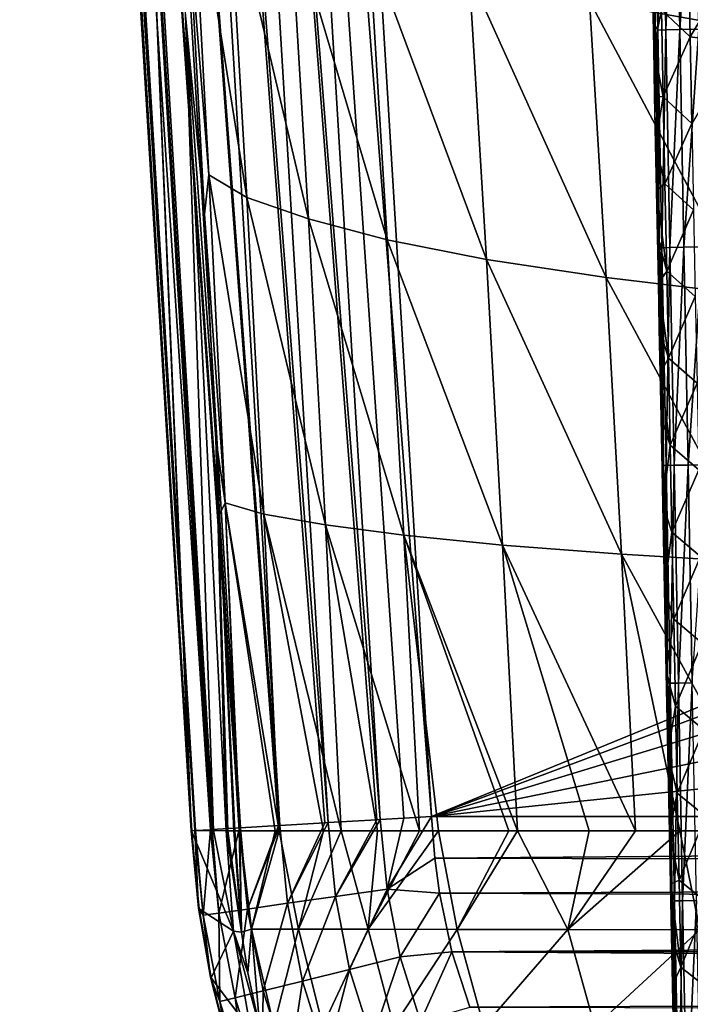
# Model space of a CAD drawing. Header units: metres. Extents: x -26 to 26, y -119 to 32.
# Tile 70 of 208: x -19.23 to -15.05, y -84.38 to -78.25. Entities that reach past the tile are written whole.
import ezdxf

# ---------------------------------------------------------------- set-up
doc = ezdxf.new("R2010")
doc.units = ezdxf.units.M
doc.layers.add('solid_13_411_041_XXX', color=7, linetype='CONTINUOUS')

msp = doc.modelspace()

# ---------------------------------------------------------------- linework, layer by layer
at = {"layer": 'solid_13_411_041_XXX'}
for points in [[(-17.310251, -83.253372, 104.753998), (-18.377893, -65.585281, 104.757202), (-18.678034, -65.602814, 104.56974)], [(-16.985714, -83.23391, 104.865128), (-18.05669, -65.566521, 104.865868), (-18.377893, -65.585281, 104.757202)], [(-17.007763, -83.235237, 104.860138), (-16.985714, -83.23391, 104.865128), (-18.377893, -65.585281, 104.757202)], [(-17.310251, -83.253372, 104.753998), (-17.007763, -83.235237, 104.860138), (-18.377893, -65.585281, 104.757202)], [(-16.838463, -83.225082, 104.889656), (-16.666857, -83.214798, 104.899536), (-18.05669, -65.566521, 104.865868)], [(-17.651897, -67.035355, 104.899536), (-18.05669, -65.566521, 104.865868), (-16.666857, -83.214798, 104.899536)], [(-16.985714, -83.23391, 104.865128), (-16.838463, -83.225082, 104.889656), (-18.05669, -65.566521, 104.865868)], [(-18.140984, -83.303185, 103.662483), (-19.211834, -65.633995, 103.682205), (-19.232098, -65.741028, 103.364784)], [(-18.042608, -83.297287, 103.99157), (-19.110168, -65.628059, 104.007462), (-19.211834, -65.633995, 103.682205)], [(-18.136478, -83.302917, 103.686684), (-18.042608, -83.297287, 103.99157), (-19.211834, -65.633995, 103.682205)], [(-18.140984, -83.303185, 103.662483), (-18.136478, -83.302917, 103.686684), (-19.211834, -65.633995, 103.682205)], [(-17.857115, -83.286163, 104.309586), (-18.929226, -65.617485, 104.312668), (-19.110168, -65.628059, 104.007462)], [(-17.863569, -83.286552, 104.301056), (-17.857115, -83.286163, 104.309586), (-19.110168, -65.628059, 104.007462)], [(-18.032633, -83.296692, 104.014313), (-17.863569, -83.286552, 104.301056), (-19.110168, -65.628059, 104.007462)], [(-18.042608, -83.297287, 103.99157), (-18.032633, -83.296692, 104.014313), (-19.110168, -65.628059, 104.007462)], [(-17.612146, -83.271477, 104.562813), (-18.678034, -65.602814, 104.56974), (-18.929226, -65.617485, 104.312668)], [(-17.618774, -83.271873, 104.557381), (-17.612146, -83.271477, 104.562813), (-18.929226, -65.617485, 104.312668)], [(-17.857115, -83.286163, 104.309586), (-17.618774, -83.271873, 104.557381), (-18.929226, -65.617485, 104.312668)], [(-17.330744, -83.254601, 104.744034), (-17.310251, -83.253372, 104.753998), (-18.678034, -65.602814, 104.56974)], [(-17.612146, -83.271477, 104.562813), (-17.330744, -83.254601, 104.744034), (-18.678034, -65.602814, 104.56974)], [(-18.159657, -83.304306, 103.515892), (-19.232098, -65.741028, 103.364784), (-19.108547, -67.843582, 103.362602)], [(-18.159657, -83.304306, 103.515892), (-18.140984, -83.303185, 103.662483), (-19.232098, -65.741028, 103.364784)], [(17.525429, -69.207085, 104.899536), (-17.651897, -67.035355, 104.899536), (-16.666857, -83.214798, 104.899536)], [(-18.159657, -83.304306, 103.515892), (-19.108547, -67.843582, 103.362602), (-18.797953, -73.014877, 103.355354)], [(17.449858, -70.470863, 104.899536), (17.525429, -69.207085, 104.899536), (-16.666857, -83.214798, 104.899536)], [(17.304169, -72.877609, 104.899536), (17.449858, -70.470863, 104.899536), (-16.666857, -83.214798, 104.899536)], [(17.091856, -76.318466, 104.899536), (17.304169, -72.877609, 104.899536), (-16.666857, -83.214798, 104.899536)], [(-18.159657, -83.304306, 103.515892), (-18.797953, -73.014877, 103.355354), (-18.604572, -76.149452, 103.351021)], [(-18.604572, -76.149452, 103.351021), (-18.492353, -75.535767, 98.670883), (-18.163048, -83.30452, 103.343613)], [(-18.492353, -75.535767, 98.670883), (-18.161291, -83.304512, 103.29657), (-18.163048, -83.30452, 103.343613)], [(-18.492353, -75.535767, 98.670883), (-18.0252, -83.302986, 99.323219), (-18.161291, -83.304512, 103.29657)], [(-18.492353, -75.535767, 98.670883), (-18.19853, -78.226761, 93.976807), (-18.0252, -83.302986, 99.323219)], [(-18.159657, -83.304306, 103.515892), (-18.604572, -76.149452, 103.351021), (-18.163048, -83.30452, 103.343613)], [(16.87731, -79.769028, 104.899536), (17.091856, -76.318466, 104.899536), (-16.666857, -83.214798, 104.899536)], [(-15.79035, -76.414948, 80.46701), (-14.907721, -76.620071, 79.198029), (-14.807693, -78.29081, 79.218544)], [(-15.682122, -78.136902, 80.488686), (-15.79035, -76.414948, 80.46701), (-14.807693, -78.29081, 79.218544)], [(-15.232194, -76.960991, 144.735764), (-15.282849, -76.961945, 144.586166), (-15.257345, -78.317757, 144.585968)], [(-15.282849, -76.961945, 144.586166), (-15.276689, -78.152542, 144.438736), (-15.274059, -78.29129, 144.438705)], [(-15.257345, -78.317757, 144.585968), (-15.282849, -76.961945, 144.586166), (-15.274059, -78.29129, 144.438705)], [(-15.206736, -78.316788, 144.735626), (-15.232194, -76.960991, 144.735764), (-15.257345, -78.317757, 144.585968)], [(-15.145658, -76.959358, 144.875504), (-15.232194, -76.960991, 144.735764), (-15.206736, -78.316788, 144.735626)], [(-15.120217, -78.315147, 144.875443), (-15.145658, -76.959358, 144.875504), (-15.206736, -78.316788, 144.735626)], [(-15.027467, -76.95713, 144.992935), (-15.145658, -76.959358, 144.875504), (-15.120217, -78.315147, 144.875443)], [(-15.002014, -78.312889, 144.99295), (-15.027467, -76.95713, 144.992935), (-15.120217, -78.315147, 144.875443)], [(-18.052784, -79.219978, 87.73513), (-18.175594, -77.695778, 89.257576), (-18.163431, -77.178268, 87.726898)], [(-18.163431, -77.178268, 87.726898), (-17.930254, -77.387741, 86.196144), (-17.816648, -79.35968, 86.210579)], [(-18.052784, -79.219978, 87.73513), (-18.163431, -77.178268, 87.726898), (-17.816648, -79.35968, 86.210579)], [(-17.930254, -77.387741, 86.196144), (-17.546745, -77.589882, 84.69986), (-17.433079, -79.494484, 84.718559)], [(-17.816648, -79.35968, 86.210579), (-17.930254, -77.387741, 86.196144), (-17.433079, -79.494484, 84.718559)], [(-17.546745, -77.589882, 84.69986), (-17.053961, -77.783638, 83.240013), (-16.942236, -79.623688, 83.261078)], [(-17.433079, -79.494484, 84.718559), (-17.546745, -77.589882, 84.69986), (-16.942236, -79.623688, 83.261078)], [(-18.175594, -77.695778, 89.257576), (-18.079861, -79.464249, 89.257553), (-18.19853, -78.226761, 93.976807)], [(-18.052784, -79.219978, 87.73513), (-18.079861, -79.464249, 89.257553), (-18.175594, -77.695778, 89.257576)], [(-17.053961, -77.783638, 83.240013), (-16.432606, -77.966965, 81.832222), (-16.324436, -79.745941, 81.854164)], [(-16.942236, -79.623688, 83.261078), (-17.053961, -77.783638, 83.240013), (-16.324436, -79.745941, 81.854164)], [(-15.055528, -78.359596, 140.957291), (-15.234046, -78.192703, 141.575638), (-15.066188, -77.820183, 140.954773)], [(-15.055528, -78.359596, 140.957291), (-15.066188, -77.820183, 140.954773), (-14.757336, -77.862083, 140.357941)], [(-15.055528, -78.359596, 140.957291), (-14.757336, -77.862083, 140.357941), (-14.746915, -78.400841, 140.361099)], [(-16.432606, -77.966965, 81.832222), (-15.682122, -78.136902, 80.488686), (-15.579456, -79.859261, 80.510368)], [(-16.324436, -79.745941, 81.854164), (-16.432606, -77.966965, 81.832222), (-15.579456, -79.859261, 80.510368)], [(-15.682122, -78.136902, 80.488686), (-14.807693, -78.29081, 79.218544), (-14.712765, -79.961899, 79.239067)], [(-15.579456, -79.859261, 80.510368), (-15.682122, -78.136902, 80.488686), (-14.712765, -79.961899, 79.239067)], [(-15.288285, -78.127159, 142.180634), (-15.274059, -78.29129, 144.438705), (-15.276689, -78.152542, 144.438736)], [(-15.288285, -78.127159, 142.180634), (-15.282284, -78.430115, 142.181335), (-15.274059, -78.29129, 144.438705)], [(-15.234046, -78.192703, 141.575638), (-15.282284, -78.430115, 142.181335), (-15.288285, -78.127159, 142.180634)], [(-18.19853, -78.226761, 93.976807), (-17.945421, -83.305153, 96.253922), (-18.0252, -83.302986, 99.323219)], [(-18.19853, -78.226761, 93.976807), (-18.009308, -80.862167, 89.257515), (-17.945421, -83.305153, 96.253922)], [(-18.079861, -79.464249, 89.257553), (-18.009308, -80.862167, 89.257515), (-18.19853, -78.226761, 93.976807)], [(-15.234046, -78.192703, 141.575638), (-15.223237, -78.734627, 141.577515), (-15.282284, -78.430115, 142.181335)], [(-15.055528, -78.359596, 140.957291), (-15.223237, -78.734627, 141.577515), (-15.234046, -78.192703, 141.575638)], [(-15.282284, -78.430115, 142.181335), (-15.271443, -78.429214, 144.43869), (-15.274059, -78.29129, 144.438705)], [(-15.257345, -78.317757, 144.585968), (-15.274059, -78.29129, 144.438705), (-15.271443, -78.429214, 144.43869)], [(-15.257345, -78.317757, 144.585968), (-15.271443, -78.429214, 144.43869), (-15.26884, -78.566315, 144.43866)], [(-15.257345, -78.317757, 144.585968), (-15.26884, -78.566315, 144.43866), (-15.266249, -78.702614, 144.438629)], [(-15.257345, -78.317757, 144.585968), (-15.266249, -78.702614, 144.438629), (-15.263669, -78.83812, 144.438614)], [(-15.257345, -78.317757, 144.585968), (-15.263669, -78.83812, 144.438614), (-15.261103, -78.972847, 144.438583)], [(-15.257345, -78.317757, 144.585968), (-15.261103, -78.972847, 144.438583), (-15.258548, -79.106812, 144.438568)], [(-15.257345, -78.317757, 144.585968), (-15.258548, -79.106812, 144.438568), (-15.256003, -79.240036, 144.438538)], [(-15.206736, -78.316788, 144.735626), (-15.257345, -78.317757, 144.585968), (-15.231559, -79.673553, 144.585785)], [(-15.257345, -78.317757, 144.585968), (-15.256003, -79.240036, 144.438538), (-15.253471, -79.37252, 144.438522)], [(-15.257345, -78.317757, 144.585968), (-15.253471, -79.37252, 144.438522), (-15.250951, -79.50428, 144.438492)], [(-15.257345, -78.317757, 144.585968), (-15.250951, -79.50428, 144.438492), (-15.248441, -79.635338, 144.438477)], [(-15.231559, -79.673553, 144.585785), (-15.257345, -78.317757, 144.585968), (-15.248441, -79.635338, 144.438477)], [(-15.180995, -79.672577, 144.735504), (-15.206736, -78.316788, 144.735626), (-15.231559, -79.673553, 144.585785)], [(-15.120217, -78.315147, 144.875443), (-15.206736, -78.316788, 144.735626), (-15.180995, -79.672577, 144.735504)], [(-15.094493, -79.670914, 144.875397), (-15.120217, -78.315147, 144.875443), (-15.180995, -79.672577, 144.735504)], [(-15.002014, -78.312889, 144.99295), (-15.120217, -78.315147, 144.875443), (-15.094493, -79.670914, 144.875397)], [(-14.976278, -79.668633, 144.992981), (-15.002014, -78.312889, 144.99295), (-15.094493, -79.670914, 144.875397)], [(-15.044831, -78.89901, 140.959824), (-15.223237, -78.734627, 141.577515), (-15.055528, -78.359596, 140.957291)], [(-15.044831, -78.89901, 140.959824), (-15.055528, -78.359596, 140.957291), (-14.746915, -78.400841, 140.361099)], [(-15.282284, -78.430115, 142.181335), (-15.26884, -78.566315, 144.43866), (-15.271443, -78.429214, 144.43869)], [(-15.282284, -78.430115, 142.181335), (-15.27634, -78.729561, 142.182037), (-15.26884, -78.566315, 144.43866)], [(-15.223237, -78.734627, 141.577515), (-15.27634, -78.729561, 142.182037), (-15.282284, -78.430115, 142.181335)], [(-15.27634, -78.729561, 142.182037), (-15.266249, -78.702614, 144.438629), (-15.26884, -78.566315, 144.43866)], [(-15.27634, -78.729561, 142.182037), (-15.263669, -78.83812, 144.438614), (-15.266249, -78.702614, 144.438629)], [(-15.27634, -78.729561, 142.182037), (-15.270454, -79.025627, 142.182739), (-15.263669, -78.83812, 144.438614)], [(-15.223237, -78.734627, 141.577515), (-15.270454, -79.025627, 142.182739), (-15.27634, -78.729561, 142.182037)], [(-15.223237, -78.734627, 141.577515), (-15.212394, -79.276558, 141.579437), (-15.270454, -79.025627, 142.182739)], [(-15.044831, -78.89901, 140.959824), (-15.212394, -79.276558, 141.579437), (-15.223237, -78.734627, 141.577515)], [(-15.270454, -79.025627, 142.182739), (-15.261103, -78.972847, 144.438583), (-15.263669, -78.83812, 144.438614)], [(-15.034101, -79.438423, 140.962387), (-15.212394, -79.276558, 141.579437), (-15.044831, -78.89901, 140.959824)], [(-15.270454, -79.025627, 142.182739), (-15.258548, -79.106812, 144.438568), (-15.261103, -78.972847, 144.438583)], [(-15.270454, -79.025627, 142.182739), (-15.264622, -79.31842, 142.183456), (-15.258548, -79.106812, 144.438568)], [(-15.212394, -79.276558, 141.579437), (-15.264622, -79.31842, 142.183456), (-15.270454, -79.025627, 142.182739)], [(-15.264622, -79.31842, 142.183456), (-15.256003, -79.240036, 144.438538), (-15.258548, -79.106812, 144.438568)], [(-17.951757, -81.262032, 87.743378), (-18.079861, -79.464249, 89.257553), (-18.052784, -79.219978, 87.73513)], [(-18.052784, -79.219978, 87.73513), (-17.816648, -79.35968, 86.210579), (-17.711838, -81.331924, 86.225021)], [(-17.951757, -81.262032, 87.743378), (-18.052784, -79.219978, 87.73513), (-17.711838, -81.331924, 86.225021)], [(-15.264622, -79.31842, 142.183456), (-15.253471, -79.37252, 144.438522), (-15.256003, -79.240036, 144.438538)], [(-15.212394, -79.276558, 141.579437), (-15.201515, -79.818481, 141.581375), (-15.264622, -79.31842, 142.183456)], [(-15.264622, -79.31842, 142.183456), (-15.250951, -79.50428, 144.438492), (-15.253471, -79.37252, 144.438522)], [(-15.264622, -79.31842, 142.183456), (-15.258849, -79.607643, 142.184174), (-15.250951, -79.50428, 144.438492)], [(-15.201515, -79.818481, 141.581375), (-15.258849, -79.607643, 142.184174), (-15.264622, -79.31842, 142.183456)], [(-15.034101, -79.438423, 140.962387), (-15.201515, -79.818481, 141.581375), (-15.212394, -79.276558, 141.579437)], [(-17.816648, -79.35968, 86.210579), (-17.433079, -79.494484, 84.718559), (-17.327585, -81.399353, 84.737251)], [(-17.711838, -81.331924, 86.225021), (-17.816648, -79.35968, 86.210579), (-17.327585, -81.399353, 84.737251)], [(-15.023336, -79.977837, 140.964966), (-15.201515, -79.818481, 141.581375), (-15.034101, -79.438423, 140.962387)], [(-17.951757, -81.262032, 87.743378), (-18.009308, -80.862167, 89.257515), (-18.079861, -79.464249, 89.257553)], [(-17.433079, -79.494484, 84.718559), (-16.942236, -79.623688, 83.261078), (-16.838139, -81.463974, 83.282135)], [(-17.327585, -81.399353, 84.737251), (-17.433079, -79.494484, 84.718559), (-16.838139, -81.463974, 83.282135)], [(-15.258849, -79.607643, 142.184174), (-15.248441, -79.635338, 144.438477), (-15.250951, -79.50428, 144.438492)], [(-16.942236, -79.623688, 83.261078), (-16.324436, -79.745941, 81.854164), (-16.223352, -81.525116, 81.876114)], [(-16.838139, -81.463974, 83.282135), (-16.942236, -79.623688, 83.261078), (-16.223352, -81.525116, 81.876114)], [(-15.258849, -79.607643, 142.184174), (-15.245941, -79.765701, 144.438446), (-15.248441, -79.635338, 144.438477)], [(-15.258849, -79.607643, 142.184174), (-15.253139, -79.893272, 142.184891), (-15.245941, -79.765701, 144.438446)], [(-15.201515, -79.818481, 141.581375), (-15.253139, -79.893272, 142.184891), (-15.258849, -79.607643, 142.184174)], [(-15.231559, -79.673553, 144.585785), (-15.248441, -79.635338, 144.438477), (-15.245941, -79.765701, 144.438446)], [(-15.231559, -79.673553, 144.585785), (-15.245941, -79.765701, 144.438446), (-15.243452, -79.895386, 144.438431)], [(-15.231559, -79.673553, 144.585785), (-15.243452, -79.895386, 144.438431), (-15.240973, -80.024391, 144.438416)], [(-15.231559, -79.673553, 144.585785), (-15.240973, -80.024391, 144.438416), (-15.238507, -80.152641, 144.438385)], [(-15.231559, -79.673553, 144.585785), (-15.238507, -80.152641, 144.438385), (-15.236053, -80.280128, 144.43837)], [(-15.231559, -79.673553, 144.585785), (-15.236053, -80.280128, 144.43837), (-15.233611, -80.406868, 144.438339)], [(-15.231559, -79.673553, 144.585785), (-15.233611, -80.406868, 144.438339), (-15.23118, -80.532867, 144.438324)], [(-15.180995, -79.672577, 144.735504), (-15.231559, -79.673553, 144.585785), (-15.205494, -81.029343, 144.585602)], [(-15.231559, -79.673553, 144.585785), (-15.23118, -80.532867, 144.438324), (-15.228762, -80.658134, 144.438309)], [(-15.231559, -79.673553, 144.585785), (-15.228762, -80.658134, 144.438309), (-15.226355, -80.782692, 144.438293)], [(-15.231559, -79.673553, 144.585785), (-15.226355, -80.782692, 144.438293), (-15.223959, -80.906548, 144.438263)], [(-15.231559, -79.673553, 144.585785), (-15.223959, -80.906548, 144.438263), (-15.221574, -81.029709, 144.438248)], [(-15.205494, -81.029343, 144.585602), (-15.231559, -79.673553, 144.585785), (-15.221574, -81.029709, 144.438248)], [(-15.154972, -81.028358, 144.735397), (-15.180995, -79.672577, 144.735504), (-15.205494, -81.029343, 144.585602)], [(-15.094493, -79.670914, 144.875397), (-15.180995, -79.672577, 144.735504), (-15.154972, -81.028358, 144.735397)], [(-15.068487, -81.026672, 144.875366), (-15.094493, -79.670914, 144.875397), (-15.154972, -81.028358, 144.735397)], [(-14.976278, -79.668633, 144.992981), (-15.094493, -79.670914, 144.875397), (-15.068487, -81.026672, 144.875366)], [(-14.950261, -81.024368, 144.993011), (-14.976278, -79.668633, 144.992981), (-15.068487, -81.026672, 144.875366)], [(-16.324436, -79.745941, 81.854164), (-15.579456, -79.859261, 80.510368), (-15.483331, -81.581795, 80.532051)], [(-16.223352, -81.525116, 81.876114), (-16.324436, -79.745941, 81.854164), (-15.483331, -81.581795, 80.532051)], [(16.666792, -83.214798, 104.899536), (16.87731, -79.769028, 104.899536), (-16.666857, -83.214798, 104.899536)], [(-15.253139, -79.893272, 142.184891), (-15.243452, -79.895386, 144.438431), (-15.245941, -79.765701, 144.438446)], [(-15.201515, -79.818481, 141.581375), (-15.190601, -80.360405, 141.583359), (-15.253139, -79.893272, 142.184891)], [(-15.023336, -79.977837, 140.964966), (-15.190601, -80.360405, 141.583359), (-15.201515, -79.818481, 141.581375)], [(-15.579456, -79.859261, 80.510368), (-14.712765, -79.961899, 79.239067), (-14.623832, -81.633133, 79.259583)], [(-15.483331, -81.581795, 80.532051), (-15.579456, -79.859261, 80.510368), (-14.623832, -81.633133, 79.259583)], [(-15.253139, -79.893272, 142.184891), (-15.240973, -80.024391, 144.438416), (-15.243452, -79.895386, 144.438431)], [(-15.253139, -79.893272, 142.184891), (-15.247488, -80.17543, 142.185608), (-15.240973, -80.024391, 144.438416)], [(-15.190601, -80.360405, 141.583359), (-15.247488, -80.17543, 142.185608), (-15.253139, -79.893272, 142.184891)], [(-15.012537, -80.51725, 140.967575), (-15.190601, -80.360405, 141.583359), (-15.023336, -79.977837, 140.964966)], [(-15.247488, -80.17543, 142.185608), (-15.238507, -80.152641, 144.438385), (-15.240973, -80.024391, 144.438416)], [(-15.247488, -80.17543, 142.185608), (-15.236053, -80.280128, 144.43837), (-15.238507, -80.152641, 144.438385)], [(-15.247488, -80.17543, 142.185608), (-15.241895, -80.454247, 142.186325), (-15.236053, -80.280128, 144.43837)], [(-15.190601, -80.360405, 141.583359), (-15.241895, -80.454247, 142.186325), (-15.247488, -80.17543, 142.185608)], [(-15.241895, -80.454247, 142.186325), (-15.233611, -80.406868, 144.438339), (-15.236053, -80.280128, 144.43837)], [(-15.190601, -80.360405, 141.583359), (-15.179654, -80.902328, 141.585373), (-15.241895, -80.454247, 142.186325)], [(-15.012537, -80.51725, 140.967575), (-15.179654, -80.902328, 141.585373), (-15.190601, -80.360405, 141.583359)], [(-15.241895, -80.454247, 142.186325), (-15.23118, -80.532867, 144.438324), (-15.233611, -80.406868, 144.438339)], [(-15.241895, -80.454247, 142.186325), (-15.236357, -80.729828, 142.187057), (-15.23118, -80.532867, 144.438324)], [(-15.179654, -80.902328, 141.585373), (-15.236357, -80.729828, 142.187057), (-15.241895, -80.454247, 142.186325)], [(-15.236357, -80.729828, 142.187057), (-15.228762, -80.658134, 144.438309), (-15.23118, -80.532867, 144.438324)], [(-15.001703, -81.056671, 140.97023), (-15.179654, -80.902328, 141.585373), (-15.012537, -80.51725, 140.967575)], [(-15.236357, -80.729828, 142.187057), (-15.226355, -80.782692, 144.438293), (-15.228762, -80.658134, 144.438309)], [(-15.236357, -80.729828, 142.187057), (-15.225439, -81.271774, 142.188507), (-15.226355, -80.782692, 144.438293)], [(-15.179654, -80.902328, 141.585373), (-15.225439, -81.271774, 142.188507), (-15.236357, -80.729828, 142.187057)], [(-15.225439, -81.271774, 142.188507), (-15.223959, -80.906548, 144.438263), (-15.226355, -80.782692, 144.438293)], [(-18.009308, -80.862167, 89.257515), (-17.934441, -83.304924, 95.709084), (-17.945421, -83.305153, 96.253922)], [(-18.009308, -80.862167, 89.257515), (-17.892321, -83.305122, 92.379189), (-17.934441, -83.304924, 95.709084)], [(-18.009308, -80.862167, 89.257515), (-17.986563, -81.334709, 89.257507), (-17.892321, -83.305122, 92.379189)], [(-17.951757, -81.262032, 87.743378), (-17.986563, -81.334709, 89.257507), (-18.009308, -80.862167, 89.257515)], [(-15.179654, -80.902328, 141.585373), (-15.168673, -81.444252, 141.587433), (-15.225439, -81.271774, 142.188507)], [(-15.225439, -81.271774, 142.188507), (-15.221574, -81.029709, 144.438248), (-15.223959, -80.906548, 144.438263)], [(-15.001703, -81.056671, 140.97023), (-15.168673, -81.444252, 141.587433), (-15.179654, -80.902328, 141.585373)], [(-15.225439, -81.271774, 142.188507), (-15.2192, -81.152191, 144.438232), (-15.221574, -81.029709, 144.438248)], [(-15.205494, -81.029343, 144.585602), (-15.221574, -81.029709, 144.438248), (-15.2192, -81.152191, 144.438232)], [(-15.205494, -81.029343, 144.585602), (-15.2192, -81.152191, 144.438232), (-15.216837, -81.27401, 144.438202)], [(-15.205494, -81.029343, 144.585602), (-15.216837, -81.27401, 144.438202), (-15.214484, -81.39518, 144.438187)], [(-15.205494, -81.029343, 144.585602), (-15.214484, -81.39518, 144.438187), (-15.212142, -81.515701, 144.438171)], [(-15.205494, -81.029343, 144.585602), (-15.212142, -81.515701, 144.438171), (-15.209809, -81.635597, 144.438156)], [(-15.205494, -81.029343, 144.585602), (-15.209809, -81.635597, 144.438156), (-15.207487, -81.754868, 144.438141)], [(-15.205494, -81.029343, 144.585602), (-15.207487, -81.754868, 144.438141), (-15.205175, -81.873466, 144.438126)], [(-15.154972, -81.028358, 144.735397), (-15.205494, -81.029343, 144.585602), (-15.179151, -82.385132, 144.585449)], [(-15.205494, -81.029343, 144.585602), (-15.205175, -81.873466, 144.438126), (-15.202876, -81.991356, 144.438095)], [(-15.205494, -81.029343, 144.585602), (-15.202876, -81.991356, 144.438095), (-15.200588, -82.108551, 144.43808)], [(-15.205494, -81.029343, 144.585602), (-15.200588, -82.108551, 144.43808), (-15.198311, -82.22506, 144.438065)], [(-15.205494, -81.029343, 144.585602), (-15.198311, -82.22506, 144.438065), (-15.196045, -82.340904, 144.438049)], [(-15.179151, -82.385132, 144.585449), (-15.205494, -81.029343, 144.585602), (-15.196045, -82.340904, 144.438049)], [(-15.128671, -82.384125, 144.735306), (-15.154972, -81.028358, 144.735397), (-15.179151, -82.385132, 144.585449)], [(-15.068487, -81.026672, 144.875366), (-15.154972, -81.028358, 144.735397), (-15.128671, -82.384125, 144.735306)], [(-15.042201, -82.382423, 144.875336), (-15.068487, -81.026672, 144.875366), (-15.128671, -82.384125, 144.735306)], [(-14.950261, -81.024368, 144.993011), (-15.068487, -81.026672, 144.875366), (-15.042201, -82.382423, 144.875336)], [(-14.990837, -81.596085, 140.9729), (-15.168673, -81.444252, 141.587433), (-15.001703, -81.056671, 140.97023)], [(-15.225439, -81.271774, 142.188507), (-15.216837, -81.27401, 144.438202), (-15.2192, -81.152191, 144.438232)], [(-17.864609, -83.304535, 87.748833), (-17.986563, -81.334709, 89.257507), (-17.951757, -81.262032, 87.743378)], [(-17.951757, -81.262032, 87.743378), (-17.711838, -81.331924, 86.225021), (-17.61618, -83.304535, 86.234718)], [(-17.951757, -81.262032, 87.743378), (-17.61618, -83.304535, 86.234718), (-17.640455, -83.304535, 86.34552)], [(-17.860807, -83.304535, 87.706635), (-17.951757, -81.262032, 87.743378), (-17.640455, -83.304535, 86.34552)], [(-17.860807, -83.304535, 87.706635), (-17.864609, -83.304535, 87.748833), (-17.951757, -81.262032, 87.743378)], [(-15.225439, -81.271774, 142.188507), (-15.214484, -81.39518, 144.438187), (-15.216837, -81.27401, 144.438202)], [(-15.225439, -81.271774, 142.188507), (-15.214746, -81.800911, 142.189987), (-15.214484, -81.39518, 144.438187)], [(-15.168673, -81.444252, 141.587433), (-15.214746, -81.800911, 142.189987), (-15.225439, -81.271774, 142.188507)], [(-17.986563, -81.334709, 89.257507), (-17.897968, -83.30452, 89.257568), (-17.892321, -83.305122, 92.379189)], [(-17.864609, -83.304535, 87.748833), (-17.897968, -83.30452, 89.257568), (-17.986563, -81.334709, 89.257507)], [(-17.711838, -81.331924, 86.225021), (-17.327585, -81.399353, 84.737251), (-17.228813, -83.304535, 84.748016)], [(-17.711838, -81.331924, 86.225021), (-17.228813, -83.304535, 84.748016), (-17.339603, -83.304535, 85.134201)], [(-17.61618, -83.304535, 86.234718), (-17.711838, -81.331924, 86.225021), (-17.339603, -83.304535, 85.134201)], [(-17.327585, -81.399353, 84.737251), (-16.838139, -81.463974, 83.282135), (-16.741705, -83.304535, 83.300331)], [(-17.327585, -81.399353, 84.737251), (-16.741705, -83.304535, 83.300331), (-17.003244, -83.304535, 84.030052)], [(-17.228813, -83.304535, 84.748016), (-17.327585, -81.399353, 84.737251), (-17.003244, -83.304535, 84.030052)], [(-15.214746, -81.800911, 142.189987), (-15.212142, -81.515701, 144.438171), (-15.214484, -81.39518, 144.438187)], [(-16.838139, -81.463974, 83.282135), (-16.223352, -81.525116, 81.876114), (-16.130571, -83.304535, 81.898346)], [(-16.838139, -81.463974, 83.282135), (-16.130571, -83.304535, 81.898346), (-16.184151, -83.304535, 82.008636)], [(-16.622042, -83.304535, 82.997185), (-16.838139, -81.463974, 83.282135), (-16.184151, -83.304535, 82.008636)], [(-16.622042, -83.304535, 82.997185), (-16.741705, -83.304535, 83.300331), (-16.838139, -81.463974, 83.282135)], [(-15.168673, -81.444252, 141.587433), (-15.157659, -81.986176, 141.589539), (-15.214746, -81.800911, 142.189987)], [(-14.990837, -81.596085, 140.9729), (-15.157659, -81.986176, 141.589539), (-15.168673, -81.444252, 141.587433)], [(-16.223352, -81.525116, 81.876114), (-15.483331, -81.581795, 80.532051), (-15.394956, -83.304535, 80.554138)], [(-16.223352, -81.525116, 81.876114), (-15.394956, -83.304535, 80.554138), (-15.683853, -83.304535, 81.048569)], [(-16.130571, -83.304535, 81.898346), (-16.223352, -81.525116, 81.876114), (-15.683853, -83.304535, 81.048569)], [(-15.214746, -81.800911, 142.189987), (-15.209809, -81.635597, 144.438156), (-15.212142, -81.515701, 144.438171)], [(-15.483331, -81.581795, 80.532051), (-14.623832, -81.633133, 79.259583), (-14.541857, -83.304535, 79.280212)], [(-15.483331, -81.581795, 80.532051), (-14.541857, -83.304535, 79.280212), (-15.119862, -83.304535, 80.11586)], [(-15.394956, -83.304535, 80.554138), (-15.483331, -81.581795, 80.532051), (-15.119862, -83.304535, 80.11586)], [(-14.979937, -82.135498, 140.975601), (-15.157659, -81.986176, 141.589539), (-14.990837, -81.596085, 140.9729)], [(-15.214746, -81.800911, 142.189987), (-15.207487, -81.754868, 144.438141), (-15.209809, -81.635597, 144.438156)], [(-15.214746, -81.800911, 142.189987), (-15.205175, -81.873466, 144.438126), (-15.207487, -81.754868, 144.438141)], [(-15.214746, -81.800911, 142.189987), (-15.20428, -82.317276, 142.191467), (-15.205175, -81.873466, 144.438126)], [(-15.157659, -81.986176, 141.589539), (-15.20428, -82.317276, 142.191467), (-15.214746, -81.800911, 142.189987)], [(-15.20428, -82.317276, 142.191467), (-15.202876, -81.991356, 144.438095), (-15.205175, -81.873466, 144.438126)], [(-15.157659, -81.986176, 141.589539), (-15.14661, -82.528099, 141.591675), (-15.20428, -82.317276, 142.191467)], [(-15.20428, -82.317276, 142.191467), (-15.200588, -82.108551, 144.43808), (-15.202876, -81.991356, 144.438095)], [(-14.979937, -82.135498, 140.975601), (-15.14661, -82.528099, 141.591675), (-15.157659, -81.986176, 141.589539)], [(-15.20428, -82.317276, 142.191467), (-15.198311, -82.22506, 144.438065), (-15.200588, -82.108551, 144.43808)], [(-14.969004, -82.674919, 140.978348), (-15.14661, -82.528099, 141.591675), (-14.979937, -82.135498, 140.975601)], [(-15.20428, -82.317276, 142.191467), (-15.196045, -82.340904, 144.438049), (-15.198311, -82.22506, 144.438065)], [(-15.20428, -82.317276, 142.191467), (-15.19379, -82.456085, 144.438034), (-15.196045, -82.340904, 144.438049)], [(-15.20428, -82.317276, 142.191467), (-15.194023, -82.821762, 142.192978), (-15.19379, -82.456085, 144.438034)], [(-15.14661, -82.528099, 141.591675), (-15.194023, -82.821762, 142.192978), (-15.20428, -82.317276, 142.191467)], [(-15.179151, -82.385132, 144.585449), (-15.196045, -82.340904, 144.438049), (-15.19379, -82.456085, 144.438034)], [(-15.179151, -82.385132, 144.585449), (-15.19379, -82.456085, 144.438034), (-15.191546, -82.570618, 144.438019)], [(-15.179151, -82.385132, 144.585449), (-15.191546, -82.570618, 144.438019), (-15.189313, -82.684509, 144.438004)], [(-15.179151, -82.385132, 144.585449), (-15.189313, -82.684509, 144.438004), (-15.18709, -82.797775, 144.437988)], [(-15.179151, -82.385132, 144.585449), (-15.18709, -82.797775, 144.437988), (-15.184876, -82.910431, 144.437973)], [(-15.179151, -82.385132, 144.585449), (-15.184876, -82.910431, 144.437973), (-15.182673, -83.022484, 144.437958)], [(-15.179151, -82.385132, 144.585449), (-15.182673, -83.022484, 144.437958), (-15.18048, -83.133949, 144.437943)], [(-15.179151, -82.385132, 144.585449), (-15.18048, -83.133949, 144.437943), (-15.178297, -83.244835, 144.437927)], [(-15.128671, -82.384125, 144.735306), (-15.179151, -82.385132, 144.585449), (-15.152532, -83.740906, 144.585297)], [(-15.179151, -82.385132, 144.585449), (-15.178297, -83.244835, 144.437927), (-15.176123, -83.355148, 144.437912)], [(-15.179151, -82.385132, 144.585449), (-15.176123, -83.355148, 144.437912), (-15.173959, -83.464859, 144.437897)], [(-15.179151, -82.385132, 144.585449), (-15.173959, -83.464859, 144.437897), (-15.171805, -83.573921, 144.437881)], [(-15.179151, -82.385132, 144.585449), (-15.171805, -83.573921, 144.437881), (-15.169663, -83.682343, 144.437866)], [(-15.152532, -83.740906, 144.585297), (-15.179151, -82.385132, 144.585449), (-15.169663, -83.682343, 144.437866)], [(-15.102091, -83.739891, 144.735214), (-15.128671, -82.384125, 144.735306), (-15.152532, -83.740906, 144.585297)], [(-15.042201, -82.382423, 144.875336), (-15.128671, -82.384125, 144.735306), (-15.102091, -83.739891, 144.735214)], [(-15.015635, -83.738167, 144.87532), (-15.042201, -82.382423, 144.875336), (-15.102091, -83.739891, 144.735214)], [(-15.194023, -82.821762, 142.192978), (-15.191546, -82.570618, 144.438019), (-15.19379, -82.456085, 144.438034)], [(-15.14661, -82.528099, 141.591675), (-15.13553, -83.070015, 141.593872), (-15.194023, -82.821762, 142.192978)], [(-15.194023, -82.821762, 142.192978), (-15.189313, -82.684509, 144.438004), (-15.191546, -82.570618, 144.438019)], [(-14.969004, -82.674919, 140.978348), (-15.13553, -83.070015, 141.593872), (-15.14661, -82.528099, 141.591675)], [(-15.194023, -82.821762, 142.192978), (-15.18709, -82.797775, 144.437988), (-15.189313, -82.684509, 144.438004)], [(-14.958037, -83.214333, 140.981125), (-15.13553, -83.070015, 141.593872), (-14.969004, -82.674919, 140.978348)], [(-15.194023, -82.821762, 142.192978), (-15.184876, -82.910431, 144.437973), (-15.18709, -82.797775, 144.437988)], [(-15.194023, -82.821762, 142.192978), (-15.183969, -83.314941, 142.194489), (-15.184876, -82.910431, 144.437973)], [(-15.13553, -83.070015, 141.593872), (-15.183969, -83.314941, 142.194489), (-15.194023, -82.821762, 142.192978)], [(-15.183969, -83.314941, 142.194489), (-15.182673, -83.022484, 144.437958), (-15.184876, -82.910431, 144.437973)], [(-15.183969, -83.314941, 142.194489), (-15.18048, -83.133949, 144.437943), (-15.182673, -83.022484, 144.437958)], [(-15.13553, -83.070015, 141.593872), (-15.124417, -83.611938, 141.596115), (-15.183969, -83.314941, 142.194489)], [(-14.958037, -83.214333, 140.981125), (-15.124417, -83.611938, 141.596115), (-15.13553, -83.070015, 141.593872)], [(-15.183969, -83.314941, 142.194489), (-15.178297, -83.244835, 144.437927), (-15.18048, -83.133949, 144.437943)], [(-17.563879, -83.755684, 104.562874), (-17.330744, -83.254601, 104.744034), (-17.612146, -83.271477, 104.562813)], [(-17.563879, -83.755684, 104.562874), (-17.310251, -83.253372, 104.753998), (-17.330744, -83.254601, 104.744034)], [(-17.563879, -83.755684, 104.562874), (-17.264055, -83.712921, 104.754227), (-17.310251, -83.253372, 104.753998)], [(-17.264055, -83.712921, 104.754227), (-17.007763, -83.235237, 104.860138), (-17.310251, -83.253372, 104.753998)], [(-17.264055, -83.712921, 104.754227), (-16.985714, -83.23391, 104.865128), (-17.007763, -83.235237, 104.860138)], [(-17.264055, -83.712921, 104.754227), (-16.942322, -83.667038, 104.865211), (-16.985714, -83.23391, 104.865128)], [(-16.942322, -83.667038, 104.865211), (-16.838463, -83.225082, 104.889656), (-16.985714, -83.23391, 104.865128)], [(-16.942322, -83.667038, 104.865211), (-16.666857, -83.214798, 104.899536), (-16.838463, -83.225082, 104.889656)], [(-16.942322, -83.667038, 104.865211), (-16.645014, -83.475212, 104.899536), (-16.666857, -83.214798, 104.899536)], [(-16.645014, -83.475212, 104.899536), (16.666792, -83.214798, 104.899536), (-16.666857, -83.214798, 104.899536)], [(-16.645014, -83.475212, 104.899536), (16.635481, -83.554794, 104.899536), (16.666792, -83.214798, 104.899536)], [(-15.183969, -83.314941, 142.194489), (-15.176123, -83.355148, 144.437912), (-15.178297, -83.244835, 144.437927)], [(-14.947039, -83.753754, 140.983948), (-15.124417, -83.611938, 141.596115), (-14.958037, -83.214333, 140.981125)], [(-18.117128, -83.785507, 103.34552), (-18.159657, -83.304306, 103.515892), (-18.163048, -83.30452, 103.343613)], [(-18.114803, -83.789566, 103.29718), (-18.163048, -83.30452, 103.343613), (-18.161291, -83.304512, 103.29657)], [(-18.117128, -83.785507, 103.34552), (-18.163048, -83.30452, 103.343613), (-18.114803, -83.789566, 103.29718)], [(-17.899889, -83.930084, 96.279167), (-18.161291, -83.304512, 103.29657), (-18.0252, -83.302986, 99.323219)], [(-18.114803, -83.789566, 103.29718), (-18.161291, -83.304512, 103.29657), (-17.899889, -83.930084, 96.279167)], [(-18.117128, -83.785507, 103.34552), (-18.140984, -83.303185, 103.662483), (-18.159657, -83.304306, 103.515892)], [(-18.088497, -83.830498, 103.662094), (-18.136478, -83.302917, 103.686684), (-18.140984, -83.303185, 103.662483)], [(-18.088497, -83.830498, 103.662094), (-18.140984, -83.303185, 103.662483), (-18.117128, -83.785507, 103.34552)], [(-18.088497, -83.830498, 103.662094), (-18.042608, -83.297287, 103.99157), (-18.136478, -83.302917, 103.686684)], [(-18.088497, -83.830498, 103.662094), (-17.991102, -83.816612, 103.991013), (-18.042608, -83.297287, 103.99157)], [(-17.991102, -83.816612, 103.991013), (-18.032633, -83.296692, 104.014313), (-18.042608, -83.297287, 103.99157)], [(-17.991102, -83.816612, 103.991013), (-17.863569, -83.286552, 104.301056), (-18.032633, -83.296692, 104.014313)], [(-17.899889, -83.930084, 96.279167), (-18.0252, -83.302986, 99.323219), (-17.945421, -83.305153, 96.253922)], [(-17.991102, -83.816612, 103.991013), (-17.813364, -83.79126, 104.300964), (-17.863569, -83.286552, 104.301056)], [(-17.850109, -83.935257, 89.257568), (-17.945421, -83.305153, 96.253922), (-17.934441, -83.304924, 95.709084)], [(-17.899889, -83.930084, 96.279167), (-17.945421, -83.305153, 96.253922), (-17.850109, -83.935257, 89.257568)], [(-17.850109, -83.935257, 89.257568), (-17.934441, -83.304924, 95.709084), (-17.892321, -83.305122, 92.379189)], [(-17.850109, -83.935257, 89.257568), (-17.892321, -83.305122, 92.379189), (-17.897968, -83.30452, 89.257568)], [(-17.850109, -83.935257, 89.257568), (-17.897968, -83.30452, 89.257568), (-17.864609, -83.304535, 87.748833)], [(-17.850109, -83.935257, 89.257568), (-17.864609, -83.304535, 87.748833), (-17.860807, -83.304535, 87.706635)], [(-17.813364, -83.79126, 104.300964), (-17.857115, -83.286163, 104.309586), (-17.863569, -83.286552, 104.301056)], [(-17.787775, -83.915642, 87.633873), (-17.860807, -83.304535, 87.706635), (-17.640455, -83.304535, 86.34552)], [(-17.787775, -83.915642, 87.633873), (-17.850109, -83.935257, 89.257568), (-17.860807, -83.304535, 87.706635)], [(-17.813364, -83.79126, 104.300964), (-17.618774, -83.271873, 104.557381), (-17.857115, -83.286163, 104.309586)], [(-17.813364, -83.79126, 104.300964), (-17.612146, -83.271477, 104.562813), (-17.618774, -83.271873, 104.557381)], [(-17.813364, -83.79126, 104.300964), (-17.563879, -83.755684, 104.562874), (-17.612146, -83.271477, 104.562813)], [(-17.787775, -83.915642, 87.633873), (-17.640455, -83.304535, 86.34552), (-17.61618, -83.304535, 86.234718)], [(-17.494291, -83.916534, 86.036263), (-17.787775, -83.915642, 87.633873), (-17.61618, -83.304535, 86.234718)], [(-17.494291, -83.916534, 86.036263), (-17.61618, -83.304535, 86.234718), (-17.339603, -83.304535, 85.134201)], [(-17.494291, -83.916534, 86.036263), (-17.339603, -83.304535, 85.134201), (-17.228813, -83.304535, 84.748016)], [(-17.060427, -83.917564, 84.471497), (-17.494291, -83.916534, 86.036263), (-17.228813, -83.304535, 84.748016)], [(-17.060427, -83.917564, 84.471497), (-17.228813, -83.304535, 84.748016), (-17.003244, -83.304535, 84.030052)], [(-17.060427, -83.917564, 84.471497), (-16.741705, -83.304535, 83.300331), (-16.622042, -83.304535, 82.997185)], [(-17.060427, -83.917564, 84.471497), (-17.003244, -83.304535, 84.030052), (-16.741705, -83.304535, 83.300331)], [(-16.507595, -83.918602, 82.944672), (-17.060427, -83.917564, 84.471497), (-16.622042, -83.304535, 82.997185)], [(-16.507595, -83.918602, 82.944672), (-16.622042, -83.304535, 82.997185), (-16.184151, -83.304535, 82.008636)], [(-16.507595, -83.918602, 82.944672), (-16.184151, -83.304535, 82.008636), (-16.130571, -83.304535, 81.898346)], [(-15.817469, -83.919418, 81.477402), (-16.507595, -83.918602, 82.944672), (-16.130571, -83.304535, 81.898346)], [(-15.817469, -83.919418, 81.477402), (-16.130571, -83.304535, 81.898346), (-15.683853, -83.304535, 81.048569)], [(-15.817469, -83.919418, 81.477402), (-15.394956, -83.304535, 80.554138), (-15.119862, -83.304535, 80.11586)], [(-14.994306, -83.91993, 80.08316), (-15.817469, -83.919418, 81.477402), (-15.119862, -83.304535, 80.11586)], [(-15.817469, -83.919418, 81.477402), (-15.683853, -83.304535, 81.048569), (-15.394956, -83.304535, 80.554138)], [(-15.183969, -83.314941, 142.194489), (-15.177386, -83.637054, 142.195511), (-15.176123, -83.355148, 144.437912)], [(-15.124417, -83.611938, 141.596115), (-15.177386, -83.637054, 142.195511), (-15.183969, -83.314941, 142.194489)], [(-14.994306, -83.91993, 80.08316), (-15.119862, -83.304535, 80.11586), (-14.541857, -83.304535, 79.280212)], [(-15.177386, -83.637054, 142.195511), (-15.173959, -83.464859, 144.437897), (-15.176123, -83.355148, 144.437912)], [(-16.942322, -83.667038, 104.865211), (-16.615705, -83.693268, 104.899536), (-16.645014, -83.475212, 104.899536)], [(-16.645014, -83.475212, 104.899536), (-16.615705, -83.693268, 104.899536), (16.635481, -83.554794, 104.899536)], [(-15.177386, -83.637054, 142.195511), (-15.171805, -83.573921, 144.437881), (-15.173959, -83.464859, 144.437897)], [(-16.615705, -83.693268, 104.899536), (16.592365, -83.825233, 104.899536), (16.635481, -83.554794, 104.899536)], [(-15.177386, -83.637054, 142.195511), (-15.169663, -83.682343, 144.437866), (-15.171805, -83.573921, 144.437881)], [(-15.124417, -83.611938, 141.596115), (-15.113272, -84.153862, 141.598404), (-15.177386, -83.637054, 142.195511)], [(-14.947039, -83.753754, 140.983948), (-15.113272, -84.153862, 141.598404), (-15.124417, -83.611938, 141.596115)], [(-17.264055, -83.712921, 104.754227), (-17.176491, -84.16716, 104.754227), (-16.942322, -83.667038, 104.865211)], [(-17.176491, -84.16716, 104.754227), (-16.861032, -84.089043, 104.865211), (-16.942322, -83.667038, 104.865211)], [(-16.942322, -83.667038, 104.865211), (-16.861032, -84.089043, 104.865211), (-16.615705, -83.693268, 104.899536)], [(-15.177386, -83.637054, 142.195511), (-15.170897, -83.954002, 142.196533), (-15.169663, -83.682343, 144.437866)], [(-15.113272, -84.153862, 141.598404), (-15.170897, -83.954002, 142.196533), (-15.177386, -83.637054, 142.195511)], [(-15.170897, -83.954002, 142.196533), (-15.167531, -83.790138, 144.437851), (-15.169663, -83.682343, 144.437866)], [(-15.152532, -83.740906, 144.585297), (-15.169663, -83.682343, 144.437866), (-15.167531, -83.790138, 144.437851)], [(-17.563879, -83.755684, 104.562874), (-17.470472, -84.23996, 104.562874), (-17.264055, -83.712921, 104.754227)], [(-17.470472, -84.23996, 104.562874), (-17.176491, -84.16716, 104.754227), (-17.264055, -83.712921, 104.754227)], [(-16.861032, -84.089043, 104.865211), (-16.539513, -84.058632, 104.899536), (-16.615705, -83.693268, 104.899536)], [(-16.615705, -83.693268, 104.899536), (-16.539513, -84.058632, 104.899536), (16.592365, -83.825233, 104.899536)], [(-15.152532, -83.740906, 144.585297), (-15.167531, -83.790138, 144.437851), (-15.16541, -83.897316, 144.437836)], [(-15.152532, -83.740906, 144.585297), (-15.16541, -83.897316, 144.437836), (-15.1633, -84.003883, 144.43782)], [(-15.152532, -83.740906, 144.585297), (-15.1633, -84.003883, 144.43782), (-15.1612, -84.109848, 144.437805)], [(-15.152532, -83.740906, 144.585297), (-15.1612, -84.109848, 144.437805), (-15.159109, -84.215233, 144.43779)], [(-15.152532, -83.740906, 144.585297), (-15.159109, -84.215233, 144.43779), (-15.157028, -84.32003, 144.43779)], [(-15.152532, -83.740906, 144.585297), (-15.157028, -84.32003, 144.43779), (-15.154957, -84.424271, 144.437775)], [(-15.152532, -83.740906, 144.585297), (-15.154957, -84.424271, 144.437775), (-15.152896, -84.527946, 144.437759)], [(-15.152532, -83.740906, 144.585297), (-15.152896, -84.527946, 144.437759), (-15.150844, -84.631081, 144.437744)], [(-15.102091, -83.739891, 144.735214), (-15.152532, -83.740906, 144.585297), (-15.125639, -85.09668, 144.585175)], [(-15.152532, -83.740906, 144.585297), (-15.150844, -84.631081, 144.437744), (-15.148801, -84.733673, 144.437729)], [(-15.152532, -83.740906, 144.585297), (-15.148801, -84.733673, 144.437729), (-15.146767, -84.835747, 144.437714)], [(-15.152532, -83.740906, 144.585297), (-15.146767, -84.835747, 144.437714), (-15.144742, -84.937271, 144.437714)], [(-15.152532, -83.740906, 144.585297), (-15.144742, -84.937271, 144.437714), (-15.142727, -85.038208, 144.437698)], [(-15.125639, -85.09668, 144.585175), (-15.152532, -83.740906, 144.585297), (-15.142727, -85.038208, 144.437698)], [(-15.075233, -85.095657, 144.735138), (-15.102091, -83.739891, 144.735214), (-15.125639, -85.09668, 144.585175)], [(-15.015635, -83.738167, 144.87532), (-15.102091, -83.739891, 144.735214), (-15.075233, -85.095657, 144.735138)], [(-14.988792, -85.09391, 144.875305), (-15.015635, -83.738167, 144.87532), (-15.075233, -85.095657, 144.735138)], [(-18.04291, -84.21479, 103.348022), (-18.117128, -83.785507, 103.34552), (-18.114803, -83.789566, 103.29718)], [(-18.088497, -83.830498, 103.662094), (-18.117128, -83.785507, 103.34552), (-18.04291, -84.21479, 103.348022)], [(-18.04011, -84.219765, 103.298996), (-18.114803, -83.789566, 103.29718), (-17.899889, -83.930084, 96.279167)], [(-18.04291, -84.21479, 103.348022), (-18.114803, -83.789566, 103.29718), (-18.04011, -84.219765, 103.298996)], [(-17.991102, -83.816612, 103.991013), (-17.889364, -84.343681, 103.991013), (-17.813364, -83.79126, 104.300964)], [(-17.889364, -84.343681, 103.991013), (-17.715092, -84.300529, 104.300964), (-17.813364, -83.79126, 104.300964)], [(-17.813364, -83.79126, 104.300964), (-17.715092, -84.300529, 104.300964), (-17.563879, -83.755684, 104.562874)], [(-17.715092, -84.300529, 104.300964), (-17.470472, -84.23996, 104.562874), (-17.563879, -83.755684, 104.562874)], [(-15.170897, -83.954002, 142.196533), (-15.16541, -83.897316, 144.437836), (-15.167531, -83.790138, 144.437851)], [(-14.936008, -84.293175, 140.986801), (-15.113272, -84.153862, 141.598404), (-14.947039, -83.753754, 140.983948)], [(-18.088497, -83.830498, 103.662094), (-17.984861, -84.367332, 103.662094), (-17.991102, -83.816612, 103.991013)], [(-18.088497, -83.830498, 103.662094), (-18.04291, -84.21479, 103.348022), (-17.984861, -84.367332, 103.662094)], [(-17.984861, -84.367332, 103.662094), (-17.889364, -84.343681, 103.991013), (-17.991102, -83.816612, 103.991013)], [(-16.539513, -84.058632, 104.899536), (16.540787, -84.053635, 104.899536), (16.592365, -83.825233, 104.899536)], [(-18.04011, -84.219765, 103.298996), (-17.899889, -83.930084, 96.279167), (-17.792782, -84.547386, 96.280685)], [(-17.899889, -83.930084, 96.279167), (-17.850109, -83.935257, 89.257568), (-17.810848, -84.189331, 89.257568)], [(-17.899889, -83.930084, 96.279167), (-17.810848, -84.189331, 89.257568), (-17.735975, -84.533623, 89.257568)], [(-17.899889, -83.930084, 96.279167), (-17.735975, -84.533623, 89.257568), (-17.792782, -84.547386, 96.280685)], [(-17.810848, -84.189331, 89.257568), (-17.850109, -83.935257, 89.257568), (-17.787775, -83.915642, 87.633873)], [(-17.735975, -84.533623, 89.257568), (-17.810848, -84.189331, 89.257568), (-17.787775, -83.915642, 87.633873)], [(-17.648617, -84.518188, 87.639671), (-17.787775, -83.915642, 87.633873), (-17.494291, -83.916534, 86.036263)], [(-17.648617, -84.518188, 87.639671), (-17.735975, -84.533623, 89.257568), (-17.787775, -83.915642, 87.633873)], [(-17.34326, -84.519516, 86.049484), (-17.648617, -84.518188, 87.639671), (-17.494291, -83.916534, 86.036263)], [(-17.34326, -84.519516, 86.049484), (-17.494291, -83.916534, 86.036263), (-17.060427, -83.917564, 84.471497)], [(-16.900846, -84.521111, 84.493271), (-17.34326, -84.519516, 86.049484), (-17.060427, -83.917564, 84.471497)], [(-16.900846, -84.521111, 84.493271), (-17.060427, -83.917564, 84.471497), (-16.507595, -83.918602, 82.944672)], [(-16.34108, -84.522736, 82.97686), (-16.900846, -84.521111, 84.493271), (-16.507595, -83.918602, 82.944672)], [(-16.34108, -84.522736, 82.97686), (-16.507595, -83.918602, 82.944672), (-15.817469, -83.919418, 81.477402)], [(-15.648175, -84.524139, 81.52047), (-16.34108, -84.522736, 82.97686), (-15.817469, -83.919418, 81.477402)], [(-15.648175, -84.524139, 81.52047), (-15.817469, -83.919418, 81.477402), (-14.994306, -83.91993, 80.08316)], [(-14.826468, -84.525131, 80.137085), (-15.648175, -84.524139, 81.52047), (-14.994306, -83.91993, 80.08316)], [(-15.170897, -83.954002, 142.196533), (-15.1633, -84.003883, 144.43782), (-15.16541, -83.897316, 144.437836)], [(-15.170897, -83.954002, 142.196533), (-15.164498, -84.266045, 142.197556), (-15.1633, -84.003883, 144.43782)], [(-15.113272, -84.153862, 141.598404), (-15.164498, -84.266045, 142.197556), (-15.170897, -83.954002, 142.196533)], [(-16.539513, -84.058632, 104.899536), (16.477753, -84.264839, 104.899536), (16.540787, -84.053635, 104.899536)], [(-15.164498, -84.266045, 142.197556), (-15.1612, -84.109848, 144.437805), (-15.1633, -84.003883, 144.43782)], [(-17.176491, -84.16716, 104.754227), (-17.037992, -84.608849, 104.754227), (-16.861032, -84.089043, 104.865211)], [(-17.037992, -84.608849, 104.754227), (-16.734999, -84.491325, 104.865211), (-16.861032, -84.089043, 104.865211)], [(-16.861032, -84.089043, 104.865211), (-16.734999, -84.491325, 104.865211), (-16.539513, -84.058632, 104.899536)], [(-16.734999, -84.491325, 104.865211), (-16.427309, -84.401772, 104.899536), (-16.539513, -84.058632, 104.899536)], [(-16.539513, -84.058632, 104.899536), (-16.427309, -84.401772, 104.899536), (16.477753, -84.264839, 104.899536)], [(-15.164498, -84.266045, 142.197556), (-15.159109, -84.215233, 144.43779), (-15.1612, -84.109848, 144.437805)], [(-17.470472, -84.23996, 104.562874), (-17.320356, -84.718369, 104.562874), (-17.176491, -84.16716, 104.754227)], [(-17.320356, -84.718369, 104.562874), (-17.037992, -84.608849, 104.754227), (-17.176491, -84.16716, 104.754227)], [(-15.113272, -84.153862, 141.598404), (-15.102096, -84.695778, 141.600754), (-15.164498, -84.266045, 142.197556)], [(-14.936008, -84.293175, 140.986801), (-15.102096, -84.695778, 141.600754), (-15.113272, -84.153862, 141.598404)], [(-17.945074, -84.597656, 103.350922), (-18.04291, -84.21479, 103.348022), (-18.04011, -84.219765, 103.298996)], [(-17.984861, -84.367332, 103.662094), (-18.04291, -84.21479, 103.348022), (-17.945074, -84.597656, 103.350922)], [(-17.94228, -84.60141, 103.301682), (-18.04011, -84.219765, 103.298996), (-17.792782, -84.547386, 96.280685)], [(-17.945074, -84.597656, 103.350922), (-18.04011, -84.219765, 103.298996), (-17.94228, -84.60141, 103.301682)], [(-17.715092, -84.300529, 104.300964), (-17.555311, -84.809502, 104.300964), (-17.470472, -84.23996, 104.562874)], [(-17.555311, -84.809502, 104.300964), (-17.320356, -84.718369, 104.562874), (-17.470472, -84.23996, 104.562874)], [(-15.164498, -84.266045, 142.197556), (-15.157028, -84.32003, 144.43779), (-15.159109, -84.215233, 144.43779)], [(-17.889364, -84.343681, 103.991013), (-17.722696, -84.87442, 103.991013), (-17.715092, -84.300529, 104.300964)], [(-17.722696, -84.87442, 103.991013), (-17.555311, -84.809502, 104.300964), (-17.715092, -84.300529, 104.300964)], [(-16.427309, -84.401772, 104.899536), (16.397043, -84.473907, 104.899536), (16.477753, -84.264839, 104.899536)], [(-15.164498, -84.266045, 142.197556), (-15.158184, -84.573425, 142.198593), (-15.157028, -84.32003, 144.43779)], [(-15.102096, -84.695778, 141.600754), (-15.158184, -84.573425, 142.198593), (-15.164498, -84.266045, 142.197556)], [(-14.924945, -84.832596, 140.9897), (-15.102096, -84.695778, 141.600754), (-14.936008, -84.293175, 140.986801)], [(-17.984861, -84.367332, 103.662094), (-17.814421, -84.909996, 103.662094), (-17.889364, -84.343681, 103.991013)], [(-17.814421, -84.909996, 103.662094), (-17.722696, -84.87442, 103.991013), (-17.889364, -84.343681, 103.991013)], [(-15.158184, -84.573425, 142.198593), (-15.154957, -84.424271, 144.437775), (-15.157028, -84.32003, 144.43779)], [(-17.984861, -84.367332, 103.662094), (-17.945074, -84.597656, 103.350922), (-17.814421, -84.909996, 103.662094)]]:
    msp.add_3dface(points, dxfattribs=at)

doc.saveas('drawing.dxf')
